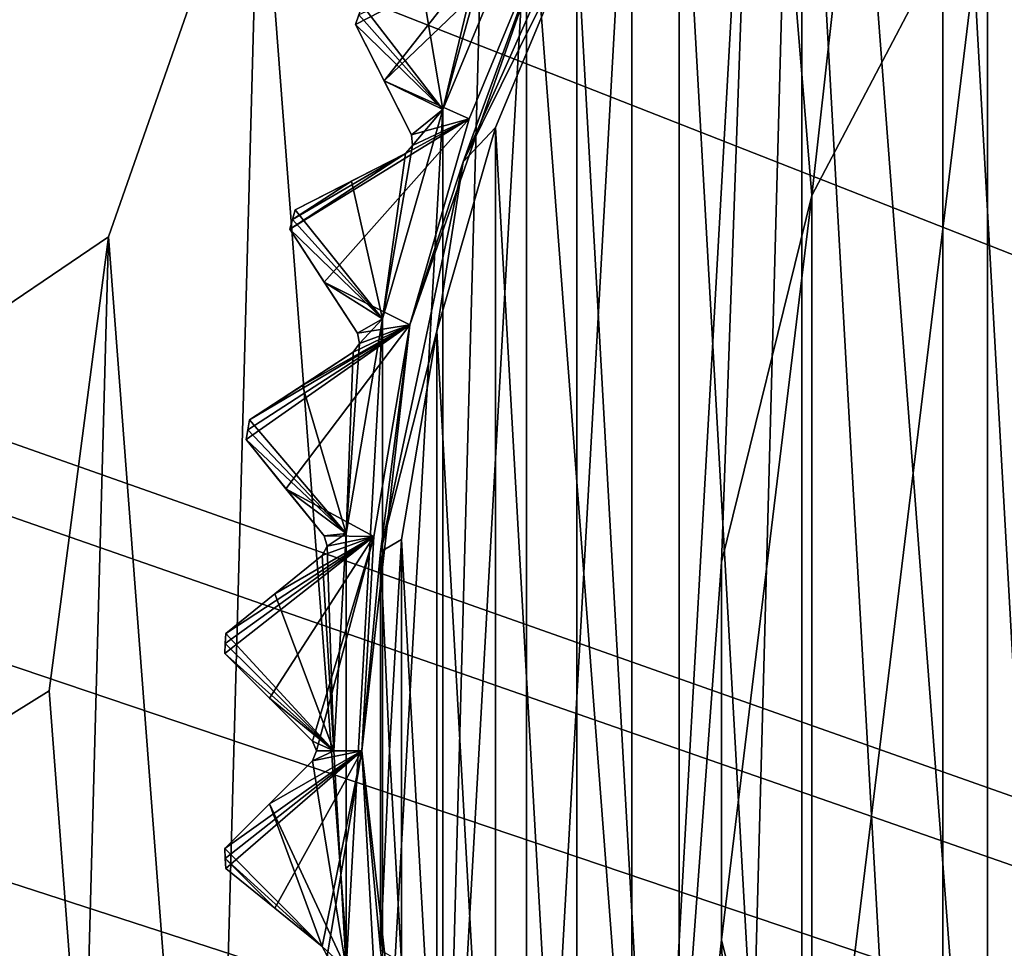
# Model space of a CAD drawing. Header units: millimetres. Extents: x -175 to 114, y -36 to 283.
# Tile 13 of 112: x 7.29 to 14.36, y -1.42 to 5.25. Entities that reach past the tile are written whole.
import ezdxf

# ---------------------------------------------------------------- set-up
doc = ezdxf.new("R2010")
doc.units = ezdxf.units.MM
doc.header["$LTSCALE"] = 65.185185
for name, color, linetype in [('1', 7, 'CONTINUOUS'), ('1042', 7, 'CONTINUOUS'), ('1043', 7, 'CONTINUOUS'), ('1045', 7, 'CONTINUOUS'), ('1068', 7, 'CONTINUOUS'), ('1069', 7, 'CONTINUOUS'), ('1070', 7, 'CONTINUOUS'), ('1130', 7, 'CONTINUOUS'), ('2', 7, 'CONTINUOUS'), ('30', 7, 'CONTINUOUS'), ('42', 7, 'CONTINUOUS'), ('667', 7, 'CONTINUOUS'), ('668', 7, 'CONTINUOUS'), ('669', 7, 'CONTINUOUS'), ('670', 7, 'CONTINUOUS'), ('671', 7, 'CONTINUOUS'), ('672', 7, 'CONTINUOUS'), ('673', 7, 'CONTINUOUS'), ('674', 7, 'CONTINUOUS'), ('675', 7, 'CONTINUOUS'), ('676', 7, 'CONTINUOUS'), ('677', 7, 'CONTINUOUS'), ('788', 7, 'CONTINUOUS'), ('791', 7, 'CONTINUOUS'), ('792', 7, 'CONTINUOUS'), ('793', 7, 'CONTINUOUS'), ('794', 7, 'CONTINUOUS'), ('795', 7, 'CONTINUOUS'), ('851', 7, 'CONTINUOUS'), ('856', 7, 'CONTINUOUS'), ('859', 7, 'CONTINUOUS')]:
    doc.layers.add(name, color=color, linetype=linetype)

msp = doc.modelspace()

# ---------------------------------------------------------------- linework, layer by layer
at = {"layer": '1', "linetype": 'CONTINUOUS'}
for points in [[(12.9445, 12.0242, 80), (15.625, 13.9278, 80), (14.8851, -13.4827, 80), (12.9445, 12.0242, 80)], [(10.7097, 9.6129, 80), (12.9445, 12.0242, 80), (12.3112, -11.4373, 80), (10.7097, 9.6129, 80)], [(12.3112, -11.4373, 80), (12.9445, 12.0242, 80), (14.8851, -13.4827, 80), (12.3112, -11.4373, 80)], [(9.0149, 6.7958, 80), (10.7097, 9.6129, 80), (10.2097, -8.9089, 80), (9.0149, 6.7958, 80)], [(10.2097, -8.9089, 80), (10.7097, 9.6129, 80), (12.3112, -11.4373, 80), (10.2097, -8.9089, 80)], [(7.9317, 3.6917, 80), (9.0149, 6.7958, 80), (8.6694, -6.0044, 80), (7.9317, 3.6917, 80)], [(8.6694, -6.0044, 80), (9.0149, 6.7958, 80), (10.2097, -8.9089, 80), (8.6694, -6.0044, 80)], [(7.5058, 0.4317, 80), (7.9317, 3.6917, 80), (7.7552, -2.8465, 80), (7.5058, 0.4317, 80)], [(7.7552, -2.8465, 80), (7.9317, 3.6917, 80), (8.6694, -6.0044, 80), (7.7552, -2.8465, 80)]]:
    msp.add_3dface(points, dxfattribs=at)
at = {"layer": '1042', "linetype": 'CONTINUOUS'}
for points in [[(10.5865, 5.6721, 109.1457), (9.9101, 4.8142, 108.8326), (11.1117, 5.9659, 109.5), (10.5865, 5.6721, 109.1457)], [(11.1117, 5.9659, 109.5), (9.9101, 4.8142, 108.8326), (10.5216, 4.5413, 109.5), (11.1117, 5.9659, 109.5)], [(9.704, 5.2186, 108.5), (9.9101, 4.8142, 108.8326), (10.5865, 5.6721, 109.1457), (9.704, 5.2186, 108.5)], [(9.704, 5.2186, 108.5), (10.5865, 5.6721, 109.1457), (9.7297, 5.2859, 108.5), (9.704, 5.2186, 108.5)], [(9.9101, 4.8142, 108.8326), (10.1081, 4.4257, 109.1457), (10.5216, 4.5413, 109.5), (9.9101, 4.8142, 108.8326)], [(9.2341, 3.7479, 108.5), (9.4813, 3.3673, 108.8326), (10.5216, 4.5413, 109.5), (9.2341, 3.7479, 108.5)], [(10.0644, 4.2912, 109.1457), (9.2341, 3.7479, 108.5), (10.5216, 4.5413, 109.5), (10.0644, 4.2912, 109.1457)], [(10.5216, 4.5413, 109.5), (9.4813, 3.3673, 108.8326), (10.0947, 3.0596, 109.5), (10.5216, 4.5413, 109.5)], [(10.1141, 4.3494, 109.1752), (10.0644, 4.2912, 109.1457), (10.5216, 4.5413, 109.5), (10.1141, 4.3494, 109.1752)], [(10.1081, 4.4257, 109.1457), (10.1141, 4.3494, 109.1752), (10.5216, 4.5413, 109.5), (10.1081, 4.4257, 109.1457)], [(9.2341, 3.7479, 108.5), (10.0644, 4.2912, 109.1457), (9.2526, 3.8176, 108.5), (9.2341, 3.7479, 108.5)], [(10.0644, 4.2912, 109.1457), (9.6758, 4.0932, 108.8326), (9.2526, 3.8176, 108.5), (10.0644, 4.2912, 109.1457)], [(9.6758, 4.0932, 108.8326), (9.2714, 3.8871, 108.5), (9.2526, 3.8176, 108.5), (9.6758, 4.0932, 108.8326)], [(9.4813, 3.3673, 108.8326), (9.7188, 3.0016, 109.1457), (10.0947, 3.0596, 109.5), (9.4813, 3.3673, 108.8326)], [(8.9205, 2.2362, 108.5), (9.2061, 1.8835, 108.8326), (10.0947, 3.0596, 109.5), (8.9205, 2.2362, 108.5)], [(8.9316, 2.3074, 108.5), (8.9205, 2.2362, 108.5), (10.0947, 3.0596, 109.5), (8.9316, 2.3074, 108.5)], [(8.943, 2.3785, 108.5), (8.9316, 2.3074, 108.5), (10.0947, 3.0596, 109.5), (8.943, 2.3785, 108.5)], [(9.3237, 2.6257, 108.8326), (8.943, 2.3785, 108.5), (10.0947, 3.0596, 109.5), (9.3237, 2.6257, 108.8326)], [(10.0947, 3.0596, 109.5), (9.2061, 1.8835, 108.8326), (9.8365, 1.5395, 109.5), (10.0947, 3.0596, 109.5)], [(9.6894, 2.8632, 109.1457), (9.3237, 2.6257, 108.8326), (10.0947, 3.0596, 109.5), (9.6894, 2.8632, 109.1457)], [(9.7328, 2.9264, 109.1752), (9.6894, 2.8632, 109.1457), (10.0947, 3.0596, 109.5), (9.7328, 2.9264, 109.1752)], [(9.7188, 3.0016, 109.1457), (9.7328, 2.9264, 109.1752), (10.0947, 3.0596, 109.5), (9.7188, 3.0016, 109.1457)], [(9.2061, 1.8835, 108.8326), (9.4806, 1.5446, 109.1457), (9.8365, 1.5395, 109.5), (9.2061, 1.8835, 108.8326)], [(8.7702, 0.772, 108.5), (8.7666, 0.7, 108.5), (9.8365, 1.5395, 109.5), (8.7702, 0.772, 108.5)], [(8.7666, 0.7, 108.5), (9.0875, 0.3791, 108.8326), (9.8365, 1.5395, 109.5), (8.7666, 0.7, 108.5)], [(8.7742, 0.8439, 108.5), (8.7702, 0.772, 108.5), (9.8365, 1.5395, 109.5), (8.7742, 0.8439, 108.5)], [(9.1269, 1.1295, 108.8326), (8.7742, 0.8439, 108.5), (9.8365, 1.5395, 109.5), (9.1269, 1.1295, 108.8326)], [(9.0875, 0.3791, 108.8326), (9.3959, 0.0707, 109.1457), (9.8365, 1.5395, 109.5), (9.0875, 0.3791, 108.8326)], [(9.4658, 1.404, 109.1457), (9.1269, 1.1295, 108.8326), (9.8365, 1.5395, 109.5), (9.4658, 1.404, 109.1457)], [(9.3959, 0.0707, 109.1457), (9.4252, 0.0001, 109.1752), (9.8365, 1.5395, 109.5), (9.3959, 0.0707, 109.1457)], [(9.8365, 1.5395, 109.5), (9.4252, 0.0001, 109.1752), (9.75, 0, 109.5), (9.8365, 1.5395, 109.5)], [(9.5023, 1.4713, 109.1752), (9.4658, 1.404, 109.1457), (9.8365, 1.5395, 109.5), (9.5023, 1.4713, 109.1752)], [(9.4806, 1.5446, 109.1457), (9.5023, 1.4713, 109.1752), (9.8365, 1.5395, 109.5), (9.4806, 1.5446, 109.1457)], [(9.0875, -0.3791, 108.8326), (8.7666, -0.7, 108.5), (9.75, 0, 109.5), (9.0875, -0.3791, 108.8326)], [(8.7666, -0.7, 108.5), (8.7702, -0.772, 108.5), (9.75, 0, 109.5), (8.7666, -0.7, 108.5)], [(8.7702, -0.772, 108.5), (8.7742, -0.8439, 108.5), (9.75, 0, 109.5), (8.7702, -0.772, 108.5)], [(8.7742, -0.8439, 108.5), (9.1269, -1.1295, 108.8326), (9.75, 0, 109.5), (8.7742, -0.8439, 108.5)], [(9.3959, -0.0707, 109.1457), (9.0875, -0.3791, 108.8326), (9.75, 0, 109.5), (9.3959, -0.0707, 109.1457)], [(9.1269, -1.1295, 108.8326), (9.4658, -1.404, 109.1457), (9.75, 0, 109.5), (9.1269, -1.1295, 108.8326)], [(9.4252, 0.0001, 109.1752), (9.3959, -0.0707, 109.1457), (9.75, 0, 109.5), (9.4252, 0.0001, 109.1752)], [(9.4658, -1.404, 109.1457), (9.5023, -1.4712, 109.1752), (9.75, 0, 109.5), (9.4658, -1.404, 109.1457)], [(9.75, 0, 109.5), (9.5023, -1.4712, 109.1752), (9.8365, -1.5395, 109.5), (9.75, 0, 109.5)]]:
    msp.add_3dface(points, dxfattribs=at)
at = {"layer": '1043', "linetype": 'CONTINUOUS'}
for points in [[(10.5216, 4.5413, 109.5), (10.0947, 3.0596, 109.5), (11.1117, 5.9659, 109.8), (10.5216, 4.5413, 109.5)], [(11.1117, 5.9659, 109.8), (10.0947, 3.0596, 109.5), (10.0947, 3.0597, 109.8), (11.1117, 5.9659, 109.8)], [(11.1117, 5.9659, 109.5), (10.5216, 4.5413, 109.5), (11.1117, 5.9659, 109.8), (11.1117, 5.9659, 109.5)], [(9.8365, 1.5395, 109.5), (9.75, 0, 109.5), (10.0947, 3.0597, 109.8), (9.8365, 1.5395, 109.5)], [(10.0947, 3.0597, 109.8), (9.75, 0, 109.5), (9.75, 0, 109.8), (10.0947, 3.0597, 109.8)], [(10.0947, 3.0596, 109.5), (9.8365, 1.5395, 109.5), (10.0947, 3.0597, 109.8), (10.0947, 3.0596, 109.5)], [(9.75, 0, 109.5), (9.8365, -1.5395, 109.5), (9.75, 0, 109.8), (9.75, 0, 109.5)], [(9.8365, -1.5395, 109.5), (10.0947, -3.0596, 109.5), (9.75, 0, 109.8), (9.8365, -1.5395, 109.5)], [(9.75, 0, 109.8), (10.0947, -3.0596, 109.5), (10.0947, -3.0597, 109.8), (9.75, 0, 109.8)]]:
    msp.add_3dface(points, dxfattribs=at)
at = {"layer": '1045', "linetype": 'CONTINUOUS'}
for points in [[(10.4787, 4.2309, 109.9414), (11.2928, 5.8811, 110), (11.6429, 6.8457, 109.9414), (10.4787, 4.2309, 109.9414)], [(11.1117, 5.9659, 109.8), (10.4787, 4.2309, 109.9414), (11.6429, 6.8457, 109.9414), (11.1117, 5.9659, 109.8)], [(11.1117, 5.9659, 109.8), (10.0947, 3.0597, 109.8), (10.4787, 4.2309, 109.9414), (11.1117, 5.9659, 109.8)], [(10.7109, 4.4768, 110), (11.2928, 5.8811, 110), (10.4787, 4.2309, 109.9414), (10.7109, 4.4768, 110)], [(10.29, 3.0162, 110), (10.7109, 4.4768, 110), (10.4787, 4.2309, 109.9414), (10.29, 3.0162, 110)], [(9.8836, 1.4311, 109.9414), (10.29, 3.0162, 110), (10.4787, 4.2309, 109.9414), (9.8836, 1.4311, 109.9414)], [(10.0947, 3.0597, 109.8), (9.8836, 1.4311, 109.9414), (10.4787, 4.2309, 109.9414), (10.0947, 3.0597, 109.8)], [(10.0947, 3.0597, 109.8), (9.75, 0, 109.8), (9.8836, 1.4311, 109.9414), (10.0947, 3.0597, 109.8)], [(10.0353, 1.5177, 110), (10.29, 3.0162, 110), (9.8836, 1.4311, 109.9414), (10.0353, 1.5177, 110)], [(9.95, 0, 110), (10.0353, 1.5177, 110), (9.8836, 1.4311, 109.9414), (9.95, 0, 110)], [(9.75, 0, 109.8), (9.8836, -1.4311, 109.9414), (9.8836, 1.4311, 109.9414), (9.75, 0, 109.8)], [(9.8836, -1.4311, 109.9414), (9.95, 0, 110), (9.8836, 1.4311, 109.9414), (9.8836, -1.4311, 109.9414)], [(9.75, 0, 109.8), (10.0947, -3.0597, 109.8), (9.8836, -1.4311, 109.9414), (9.75, 0, 109.8)], [(10.0353, -1.5177, 110), (9.95, 0, 110), (9.8836, -1.4311, 109.9414), (10.0353, -1.5177, 110)]]:
    msp.add_3dface(points, dxfattribs=at)
at = {"layer": '1068', "linetype": 'CONTINUOUS'}
for points in [[(8.943, 2.3785, 108.5), (8.943, 2.3785, 93.8), (8.9316, 2.3074, 93.8), (8.943, 2.3785, 108.5)], [(8.943, 2.3785, 108.5), (8.9316, 2.3074, 93.8), (8.9316, 2.3074, 108.5), (8.943, 2.3785, 108.5)], [(8.9205, 2.2362, 93.8), (8.9205, 2.2362, 108.5), (8.9316, 2.3074, 108.5), (8.9205, 2.2362, 93.8)], [(8.9316, 2.3074, 93.8), (8.9205, 2.2362, 93.8), (8.9316, 2.3074, 108.5), (8.9316, 2.3074, 93.8)]]:
    msp.add_3dface(points, dxfattribs=at)
at = {"layer": '1069', "linetype": 'CONTINUOUS'}
for points in [[(9.2341, 3.7479, 93.8), (9.2341, 3.7479, 108.5), (9.2526, 3.8176, 108.5), (9.2341, 3.7479, 93.8)], [(9.2526, 3.8176, 93.8), (9.2341, 3.7479, 93.8), (9.2526, 3.8176, 108.5), (9.2526, 3.8176, 93.8)], [(9.2714, 3.8871, 108.5), (9.2714, 3.8871, 93.8), (9.2526, 3.8176, 93.8), (9.2714, 3.8871, 108.5)], [(9.2714, 3.8871, 108.5), (9.2526, 3.8176, 93.8), (9.2526, 3.8176, 108.5), (9.2714, 3.8871, 108.5)]]:
    msp.add_3dface(points, dxfattribs=at)
at = {"layer": '1070', "linetype": 'CONTINUOUS'}
for points in [[(9.704, 5.2186, 93.8), (9.704, 5.2186, 108.5), (9.7297, 5.2859, 108.5), (9.704, 5.2186, 93.8)], [(9.7297, 5.2859, 93.8), (9.704, 5.2186, 93.8), (9.7297, 5.2859, 108.5), (9.7297, 5.2859, 93.8)]]:
    msp.add_3dface(points, dxfattribs=at)
at = {"layer": '1130', "linetype": 'CONTINUOUS'}
for points in [[(8.7666, -0.7, 108.5), (8.7666, -0.7, 93.8), (8.7702, -0.772, 93.8), (8.7666, -0.7, 108.5)], [(8.7666, -0.7, 108.5), (8.7702, -0.772, 93.8), (8.7702, -0.772, 108.5), (8.7666, -0.7, 108.5)], [(8.7742, -0.8439, 93.8), (8.7742, -0.8439, 108.5), (8.7702, -0.772, 108.5), (8.7742, -0.8439, 93.8)], [(8.7702, -0.772, 93.8), (8.7742, -0.8439, 93.8), (8.7702, -0.772, 108.5), (8.7702, -0.772, 93.8)]]:
    msp.add_3dface(points, dxfattribs=at)
at = {"layer": '2', "linetype": 'CONTINUOUS'}
for points in [[(113.25, -35.25, 92.5), (113.25, 35.25, 92.5), (-66.25, 35.25, 92.5), (113.25, -35.25, 92.5)], [(113.25, -35.25, 92.5), (-66.25, 35.25, 92.5), (-18.1198, 11.172, 92.5), (113.25, -35.25, 92.5)], [(-15.7687, 9.6947, 92.5), (113.25, -35.25, 92.5), (-18.1198, 11.172, 92.5), (-15.7687, 9.6947, 92.5)], [(-13.8053, 7.7313, 92.5), (113.25, -35.25, 92.5), (-15.7687, 9.6947, 92.5), (-13.8053, 7.7313, 92.5)], [(-12.328, 5.3802, 92.5), (113.25, -35.25, 92.5), (-13.8053, 7.7313, 92.5), (-12.328, 5.3802, 92.5)], [(-11.4109, 2.7593, 92.5), (113.25, -35.25, 92.5), (-12.328, 5.3802, 92.5), (-11.4109, 2.7593, 92.5)], [(-11.1, 0, 92.5), (113.25, -35.25, 92.5), (-11.4109, 2.7593, 92.5), (-11.1, 0, 92.5)], [(-11.4109, -2.7593, 92.5), (113.25, -35.25, 92.5), (-11.1, 0, 92.5), (-11.4109, -2.7593, 92.5)]]:
    msp.add_3dface(points, dxfattribs=at)
at = {"layer": '30', "color": 7, "linetype": 'CONTINUOUS', "true_color": 0x21211a}
for points in [[(30, 32.75, 79.5), (10.7097, 9.6129, 79.5), (-45.75, -32.75, 79.5), (30, 32.75, 79.5)], [(-45.75, 32.75, 79.5), (30, 32.75, 79.5), (-45.75, -32.75, 79.5), (-45.75, 32.75, 79.5)], [(10.7097, 9.6129, 79.5), (9.0149, 6.7957, 79.5), (-45.75, -32.75, 79.5), (10.7097, 9.6129, 79.5)], [(9.0149, 6.7957, 79.5), (7.9317, 3.6917, 79.5), (-45.75, -32.75, 79.5), (9.0149, 6.7957, 79.5)], [(7.9317, 3.6917, 79.5), (7.5058, 0.4317, 79.5), (-45.75, -32.75, 79.5), (7.9317, 3.6917, 79.5)], [(7.5058, 0.4317, 79.5), (7.7552, -2.8464, 79.5), (-45.75, -32.75, 79.5), (7.5058, 0.4317, 79.5)]]:
    msp.add_3dface(points, dxfattribs=at)
at = {"layer": '42', "color": 7, "linetype": 'CONTINUOUS', "true_color": 0x21211a}
for points in [[(9.0149, 6.7958, 80), (7.9317, 3.6917, 80), (9.0149, 6.7957, 79.5), (9.0149, 6.7958, 80)], [(7.9317, 3.6917, 80), (7.9317, 3.6917, 79.5), (9.0149, 6.7957, 79.5), (7.9317, 3.6917, 80)], [(7.9317, 3.6917, 80), (7.5058, 0.4317, 80), (7.9317, 3.6917, 79.5), (7.9317, 3.6917, 80)], [(7.5058, 0.4317, 80), (7.5058, 0.4317, 79.5), (7.9317, 3.6917, 79.5), (7.5058, 0.4317, 80)], [(7.5058, 0.4317, 80), (7.7552, -2.8465, 80), (7.5058, 0.4317, 79.5), (7.5058, 0.4317, 80)], [(7.7552, -2.8465, 80), (7.7552, -2.8464, 79.5), (7.5058, 0.4317, 79.5), (7.7552, -2.8465, 80)]]:
    msp.add_3dface(points, dxfattribs=at)
at = {"layer": '667', "linetype": 'CONTINUOUS'}
for points in [[(13.9214, 9.584, 110), (15.0551, -10.5965, 110), (15.0551, 10.5965, 110), (13.9214, 9.584, 110)], [(12.9082, 8.4508, 110), (13.9214, -9.584, 110), (13.9214, 9.584, 110), (12.9082, 8.4508, 110)], [(13.9214, -9.584, 110), (15.0551, -10.5965, 110), (13.9214, 9.584, 110), (13.9214, -9.584, 110)], [(12.0283, 7.2113, 110), (12.9082, -8.4508, 110), (12.9082, 8.4508, 110), (12.0283, 7.2113, 110)], [(12.9082, -8.4508, 110), (13.9214, -9.584, 110), (12.9082, 8.4508, 110), (12.9082, -8.4508, 110)], [(11.2928, 5.8811, 110), (12.0283, -7.2113, 110), (12.0283, 7.2113, 110), (11.2928, 5.8811, 110)], [(12.0283, -7.2113, 110), (12.9082, -8.4508, 110), (12.0283, 7.2113, 110), (12.0283, -7.2113, 110)], [(10.7109, 4.4768, 110), (11.2928, -5.8811, 110), (11.2928, 5.8811, 110), (10.7109, 4.4768, 110)], [(11.2928, -5.8811, 110), (12.0283, -7.2113, 110), (11.2928, 5.8811, 110), (11.2928, -5.8811, 110)], [(10.29, 3.0162, 110), (10.7109, -4.4768, 110), (10.7109, 4.4768, 110), (10.29, 3.0162, 110)], [(10.7109, -4.4768, 110), (11.2928, -5.8811, 110), (10.7109, 4.4768, 110), (10.7109, -4.4768, 110)], [(10.0353, 1.5177, 110), (10.29, -3.0162, 110), (10.29, 3.0162, 110), (10.0353, 1.5177, 110)], [(10.29, -3.0162, 110), (10.7109, -4.4768, 110), (10.29, 3.0162, 110), (10.29, -3.0162, 110)], [(9.95, 0, 110), (10.0353, -1.5177, 110), (10.0353, 1.5177, 110), (9.95, 0, 110)], [(10.0353, -1.5177, 110), (10.29, -3.0162, 110), (10.0353, 1.5177, 110), (10.0353, -1.5177, 110)]]:
    msp.add_3dface(points, dxfattribs=at)
at = {"layer": '668', "linetype": 'CONTINUOUS'}
for points in [[(12.5934, 8.6976, 93), (13.6358, 9.8641, 93), (12.981, 3.9893, 93), (12.5934, 8.6976, 93)], [(12.981, 3.9893, 93), (13.6358, 9.8641, 93), (14.2414, 6.3907, 93), (12.981, 3.9893, 93)], [(11.6883, 7.4219, 93), (12.5934, 8.6976, 93), (11.6883, -7.4219, 93), (11.6883, 7.4219, 93)], [(11.6883, -7.4219, 93), (12.5934, 8.6976, 93), (12.332, 1.356, 93), (11.6883, -7.4219, 93)], [(12.332, 1.356, 93), (12.5934, 8.6976, 93), (12.981, 3.9893, 93), (12.332, 1.356, 93)], [(10.9315, 6.0528, 93), (11.6883, 7.4219, 93), (10.9315, -6.0528, 93), (10.9315, 6.0528, 93)], [(10.9315, -6.0528, 93), (11.6883, 7.4219, 93), (11.6883, -7.4219, 93), (10.9315, -6.0528, 93)], [(10.3328, 4.6074, 93), (10.9315, 6.0528, 93), (10.3328, -4.6074, 93), (10.3328, 4.6074, 93)], [(10.3328, -4.6074, 93), (10.9315, 6.0528, 93), (10.9315, -6.0528, 93), (10.3328, -4.6074, 93)], [(9.8997, 3.1041, 93), (10.3328, 4.6074, 93), (9.8997, -3.1041, 93), (9.8997, 3.1041, 93)], [(9.8997, -3.1041, 93), (10.3328, 4.6074, 93), (10.3328, -4.6074, 93), (9.8997, -3.1041, 93)], [(9.6377, 1.5618, 93), (9.8997, 3.1041, 93), (9.6377, -1.5618, 93), (9.6377, 1.5618, 93)], [(9.6377, -1.5618, 93), (9.8997, 3.1041, 93), (9.8997, -3.1041, 93), (9.6377, -1.5618, 93)], [(9.55, 0, 93), (9.6377, 1.5618, 93), (9.6377, -1.5618, 93), (9.55, 0, 93)], [(12.332, -1.356, 93), (11.6883, -7.4219, 93), (12.332, 1.356, 93), (12.332, -1.356, 93)], [(12.5934, -8.6976, 93), (11.6883, -7.4219, 93), (12.332, -1.356, 93), (12.5934, -8.6976, 93)], [(12.981, -3.9893, 93), (12.5934, -8.6976, 93), (12.332, -1.356, 93), (12.981, -3.9893, 93)]]:
    msp.add_3dface(points, dxfattribs=at)
at = {"layer": '669', "linetype": 'CONTINUOUS'}
for points in [[(8.7702, 0.772, 108.5), (8.7742, 0.8439, 108.5), (8.7702, 0.772, 93.8), (8.7702, 0.772, 108.5)], [(8.7702, 0.772, 93.8), (8.7742, 0.8439, 108.5), (8.7742, 0.8439, 93.8), (8.7702, 0.772, 93.8)], [(8.7666, 0.7, 108.5), (8.7702, 0.772, 108.5), (8.7666, 0.7, 93.8), (8.7666, 0.7, 108.5)], [(8.7666, 0.7, 93.8), (8.7702, 0.772, 108.5), (8.7702, 0.772, 93.8), (8.7666, 0.7, 93.8)]]:
    msp.add_3dface(points, dxfattribs=at)
at = {"layer": '670', "linetype": 'CONTINUOUS'}
for points in [[(8.7666, 0.7, 108.5), (8.7666, 0.7, 93.8), (9.3959, 0.0707, 109.1457), (8.7666, 0.7, 108.5)], [(9.0875, 0.3791, 108.8326), (8.7666, 0.7, 108.5), (9.3959, 0.0707, 109.1457), (9.0875, 0.3791, 108.8326)], [(9.3959, 0.0707, 109.1457), (8.7666, 0.7, 93.8), (9.0876, 0.379, 93.4674), (9.3959, 0.0707, 109.1457)], [(9.3959, 0.0707, 93.1543), (9.3959, 0.0707, 109.1457), (9.0876, 0.379, 93.4674), (9.3959, 0.0707, 93.1543)]]:
    msp.add_3dface(points, dxfattribs=at)
at = {"layer": '671', "linetype": 'CONTINUOUS'}
for points in [[(8.7666, -0.7, 93.8), (8.7666, -0.7, 108.5), (9.3959, -0.0707, 93.1543), (8.7666, -0.7, 93.8)], [(9.3959, -0.0707, 93.1543), (8.7666, -0.7, 108.5), (9.0875, -0.3791, 108.8326), (9.3959, -0.0707, 93.1543)], [(9.0875, -0.3791, 93.4675), (8.7666, -0.7, 93.8), (9.3959, -0.0707, 93.1543), (9.0875, -0.3791, 93.4675)], [(9.3959, -0.0707, 109.1457), (9.3959, -0.0707, 93.1543), (9.0875, -0.3791, 108.8326), (9.3959, -0.0707, 109.1457)]]:
    msp.add_3dface(points, dxfattribs=at)
at = {"layer": '672', "linetype": 'CONTINUOUS'}
for points in [[(9.2061, 1.8835, 108.8326), (8.9205, 2.2362, 108.5), (9.4806, 1.5446, 109.1457), (9.2061, 1.8835, 108.8326)], [(9.4806, 1.5446, 109.1457), (8.9205, 2.2362, 108.5), (8.9205, 2.2362, 93.8), (9.4806, 1.5446, 109.1457)], [(9.2062, 1.8835, 93.4674), (9.4806, 1.5446, 109.1457), (8.9205, 2.2362, 93.8), (9.2062, 1.8835, 93.4674)], [(9.4806, 1.5446, 93.1543), (9.4806, 1.5446, 109.1457), (9.2062, 1.8835, 93.4674), (9.4806, 1.5446, 93.1543)]]:
    msp.add_3dface(points, dxfattribs=at)
at = {"layer": '673', "linetype": 'CONTINUOUS'}
for points in [[(8.7742, 0.8439, 93.8), (8.7742, 0.8439, 108.5), (9.4658, 1.404, 93.1543), (8.7742, 0.8439, 93.8)], [(9.4658, 1.404, 93.1543), (8.7742, 0.8439, 108.5), (9.1269, 1.1295, 108.8326), (9.4658, 1.404, 93.1543)], [(9.1268, 1.1295, 93.4675), (8.7742, 0.8439, 93.8), (9.4658, 1.404, 93.1543), (9.1268, 1.1295, 93.4675)], [(9.4658, 1.404, 109.1457), (9.4658, 1.404, 93.1543), (9.1269, 1.1295, 108.8326), (9.4658, 1.404, 109.1457)]]:
    msp.add_3dface(points, dxfattribs=at)
at = {"layer": '674', "linetype": 'CONTINUOUS'}
for points in [[(9.4813, 3.3673, 108.8326), (9.2341, 3.7479, 108.5), (9.7188, 3.0016, 109.1457), (9.4813, 3.3673, 108.8326)], [(9.7188, 3.0016, 109.1457), (9.2341, 3.7479, 108.5), (9.2341, 3.7479, 93.8), (9.7188, 3.0016, 109.1457)], [(9.4813, 3.3673, 93.4674), (9.7188, 3.0016, 109.1457), (9.2341, 3.7479, 93.8), (9.4813, 3.3673, 93.4674)], [(9.7188, 3.0016, 93.1543), (9.7188, 3.0016, 109.1457), (9.4813, 3.3673, 93.4674), (9.7188, 3.0016, 93.1543)]]:
    msp.add_3dface(points, dxfattribs=at)
at = {"layer": '675', "linetype": 'CONTINUOUS'}
for points in [[(8.943, 2.3785, 93.8), (8.943, 2.3785, 108.5), (9.6894, 2.8632, 93.1543), (8.943, 2.3785, 93.8)], [(9.6894, 2.8632, 93.1543), (8.943, 2.3785, 108.5), (9.3237, 2.6257, 108.8326), (9.6894, 2.8632, 93.1543)], [(9.3236, 2.6257, 93.4675), (8.943, 2.3785, 93.8), (9.6894, 2.8632, 93.1543), (9.3236, 2.6257, 93.4675)], [(9.6894, 2.8632, 109.1457), (9.6894, 2.8632, 93.1543), (9.3237, 2.6257, 108.8326), (9.6894, 2.8632, 109.1457)]]:
    msp.add_3dface(points, dxfattribs=at)
at = {"layer": '676', "linetype": 'CONTINUOUS'}
for points in [[(9.9101, 4.8142, 108.8326), (9.704, 5.2186, 108.5), (10.1081, 4.4257, 109.1457), (9.9101, 4.8142, 108.8326)], [(10.1081, 4.4257, 109.1457), (9.704, 5.2186, 108.5), (9.704, 5.2186, 93.8), (10.1081, 4.4257, 109.1457)], [(9.9101, 4.8142, 93.4674), (10.1081, 4.4257, 109.1457), (9.704, 5.2186, 93.8), (9.9101, 4.8142, 93.4674)], [(10.1081, 4.4257, 93.1543), (10.1081, 4.4257, 109.1457), (9.9101, 4.8142, 93.4674), (10.1081, 4.4257, 93.1543)]]:
    msp.add_3dface(points, dxfattribs=at)
at = {"layer": '677', "linetype": 'CONTINUOUS'}
for points in [[(9.2714, 3.8871, 93.8), (9.2714, 3.8871, 108.5), (10.0644, 4.2912, 93.1543), (9.2714, 3.8871, 93.8)], [(10.0644, 4.2912, 93.1543), (9.2714, 3.8871, 108.5), (9.6758, 4.0932, 108.8326), (10.0644, 4.2912, 93.1543)], [(9.6757, 4.0931, 93.4675), (9.2714, 3.8871, 93.8), (10.0644, 4.2912, 93.1543), (9.6757, 4.0931, 93.4675)], [(10.0644, 4.2912, 109.1457), (10.0644, 4.2912, 93.1543), (9.6758, 4.0932, 108.8326), (10.0644, 4.2912, 109.1457)]]:
    msp.add_3dface(points, dxfattribs=at)
at = {"layer": '788', "linetype": 'CONTINUOUS'}
for points in [[(9.1269, -1.1295, 108.8326), (8.7742, -0.8439, 108.5), (9.4658, -1.404, 109.1457), (9.1269, -1.1295, 108.8326)], [(9.4658, -1.404, 109.1457), (8.7742, -0.8439, 108.5), (8.7742, -0.8439, 93.8), (9.4658, -1.404, 109.1457)], [(9.1269, -1.1295, 93.4674), (9.4658, -1.404, 109.1457), (8.7742, -0.8439, 93.8), (9.1269, -1.1295, 93.4674)], [(9.4658, -1.404, 93.1543), (9.4658, -1.404, 109.1457), (9.1269, -1.1295, 93.4674), (9.4658, -1.404, 93.1543)]]:
    msp.add_3dface(points, dxfattribs=at)
at = {"layer": '791', "linetype": 'CONTINUOUS'}
for points in [[(10.9315, 6.0528, 93), (10.3328, 4.6074, 93), (10.642, 5.7248, 93.1248), (10.9315, 6.0528, 93)], [(10.3328, 4.6074, 93), (10.5865, 5.6721, 93.1543), (10.642, 5.7248, 93.1248), (10.3328, 4.6074, 93)], [(10.3328, 4.6074, 93), (10.1793, 5.5158, 93.4675), (10.5865, 5.6721, 93.1543), (10.3328, 4.6074, 93)], [(10.3328, 4.6074, 93), (9.7557, 5.3531, 93.8), (10.1793, 5.5158, 93.4675), (10.3328, 4.6074, 93)], [(9.7557, 5.3531, 93.8), (10.3328, 4.6074, 93), (9.7297, 5.2859, 93.8), (9.7557, 5.3531, 93.8)], [(10.3328, 4.6074, 93), (9.704, 5.2186, 93.8), (9.7297, 5.2859, 93.8), (10.3328, 4.6074, 93)], [(10.3328, 4.6074, 93), (9.9101, 4.8142, 93.4674), (9.704, 5.2186, 93.8), (10.3328, 4.6074, 93)], [(10.3328, 4.6074, 93), (10.1081, 4.4257, 93.1543), (9.9101, 4.8142, 93.4674), (10.3328, 4.6074, 93)], [(10.3328, 4.6074, 93), (9.8997, 3.1041, 93), (10.1141, 4.3494, 93.1248), (10.3328, 4.6074, 93)], [(10.1081, 4.4257, 93.1543), (10.3328, 4.6074, 93), (10.1141, 4.3494, 93.1248), (10.1081, 4.4257, 93.1543)], [(9.8997, 3.1041, 93), (10.0644, 4.2912, 93.1543), (10.1141, 4.3494, 93.1248), (9.8997, 3.1041, 93)], [(9.8997, 3.1041, 93), (9.6757, 4.0931, 93.4675), (10.0644, 4.2912, 93.1543), (9.8997, 3.1041, 93)], [(9.8997, 3.1041, 93), (9.2714, 3.8871, 93.8), (9.6757, 4.0931, 93.4675), (9.8997, 3.1041, 93)], [(9.8997, 3.1041, 93), (9.2341, 3.7479, 93.8), (9.2526, 3.8176, 93.8), (9.8997, 3.1041, 93)], [(9.2714, 3.8871, 93.8), (9.8997, 3.1041, 93), (9.2526, 3.8176, 93.8), (9.2714, 3.8871, 93.8)], [(9.8997, 3.1041, 93), (9.4813, 3.3673, 93.4674), (9.2341, 3.7479, 93.8), (9.8997, 3.1041, 93)], [(9.8997, 3.1041, 93), (9.7188, 3.0016, 93.1543), (9.4813, 3.3673, 93.4674), (9.8997, 3.1041, 93)], [(9.8997, 3.1041, 93), (9.6377, 1.5618, 93), (9.7328, 2.9264, 93.1248), (9.8997, 3.1041, 93)], [(9.7188, 3.0016, 93.1543), (9.8997, 3.1041, 93), (9.7328, 2.9264, 93.1248), (9.7188, 3.0016, 93.1543)], [(9.6377, 1.5618, 93), (9.6894, 2.8632, 93.1543), (9.7328, 2.9264, 93.1248), (9.6377, 1.5618, 93)], [(9.6377, 1.5618, 93), (9.3236, 2.6257, 93.4675), (9.6894, 2.8632, 93.1543), (9.6377, 1.5618, 93)], [(9.6377, 1.5618, 93), (8.943, 2.3785, 93.8), (9.3236, 2.6257, 93.4675), (9.6377, 1.5618, 93)], [(8.943, 2.3785, 93.8), (9.6377, 1.5618, 93), (8.9316, 2.3074, 93.8), (8.943, 2.3785, 93.8)], [(9.6377, 1.5618, 93), (8.9205, 2.2362, 93.8), (8.9316, 2.3074, 93.8), (9.6377, 1.5618, 93)], [(9.6377, 1.5618, 93), (9.2062, 1.8835, 93.4674), (8.9205, 2.2362, 93.8), (9.6377, 1.5618, 93)], [(9.6377, 1.5618, 93), (9.4806, 1.5446, 93.1543), (9.2062, 1.8835, 93.4674), (9.6377, 1.5618, 93)], [(9.4806, 1.5446, 93.1543), (9.6377, 1.5618, 93), (9.5023, 1.4713, 93.1248), (9.4806, 1.5446, 93.1543)], [(9.6377, 1.5618, 93), (9.55, 0, 93), (9.5023, 1.4713, 93.1248), (9.6377, 1.5618, 93)], [(9.55, 0, 93), (9.4658, 1.404, 93.1543), (9.5023, 1.4713, 93.1248), (9.55, 0, 93)], [(9.55, 0, 93), (9.1268, 1.1295, 93.4675), (9.4658, 1.404, 93.1543), (9.55, 0, 93)], [(9.55, 0, 93), (8.7742, 0.8439, 93.8), (9.1268, 1.1295, 93.4675), (9.55, 0, 93)], [(9.55, 0, 93), (8.7702, 0.772, 93.8), (8.7742, 0.8439, 93.8), (9.55, 0, 93)], [(9.55, 0, 93), (8.7666, 0.7, 93.8), (8.7702, 0.772, 93.8), (9.55, 0, 93)], [(8.7666, 0.7, 93.8), (9.55, 0, 93), (9.0876, 0.379, 93.4674), (8.7666, 0.7, 93.8)], [(9.55, 0, 93), (9.3959, 0.0707, 93.1543), (9.0876, 0.379, 93.4674), (9.55, 0, 93)], [(9.3959, 0.0707, 93.1543), (9.55, 0, 93), (9.4252, 0.0001, 93.1248), (9.3959, 0.0707, 93.1543)], [(9.55, 0, 93), (9.3959, -0.0707, 93.1543), (9.4252, 0.0001, 93.1248), (9.55, 0, 93)], [(9.55, 0, 93), (9.6377, -1.5618, 93), (9.3959, -0.0707, 93.1543), (9.55, 0, 93)], [(9.6377, -1.5618, 93), (9.0875, -0.3791, 93.4675), (9.3959, -0.0707, 93.1543), (9.6377, -1.5618, 93)], [(8.7666, -0.7, 93.8), (9.0875, -0.3791, 93.4675), (9.4658, -1.404, 93.1543), (8.7666, -0.7, 93.8)], [(9.0875, -0.3791, 93.4675), (9.6377, -1.5618, 93), (9.4658, -1.404, 93.1543), (9.0875, -0.3791, 93.4675)], [(8.7666, -0.7, 93.8), (9.4658, -1.404, 93.1543), (8.7702, -0.772, 93.8), (8.7666, -0.7, 93.8)], [(9.4658, -1.404, 93.1543), (9.1269, -1.1295, 93.4674), (8.7702, -0.772, 93.8), (9.4658, -1.404, 93.1543)], [(9.1269, -1.1295, 93.4674), (8.7742, -0.8439, 93.8), (8.7702, -0.772, 93.8), (9.1269, -1.1295, 93.4674)], [(9.4658, -1.404, 93.1543), (9.6377, -1.5618, 93), (9.5023, -1.4712, 93.1248), (9.4658, -1.404, 93.1543)]]:
    msp.add_3dface(points, dxfattribs=at)
at = {"layer": '792', "linetype": 'CONTINUOUS'}
for points in [[(9.3959, 0.0707, 109.1457), (9.3959, 0.0707, 93.1543), (9.4252, 0.0001, 93.1248), (9.3959, 0.0707, 109.1457)], [(9.3959, 0.0707, 109.1457), (9.4252, 0.0001, 93.1248), (9.4252, 0.0001, 109.1752), (9.3959, 0.0707, 109.1457)], [(9.3959, -0.0707, 93.1543), (9.3959, -0.0707, 109.1457), (9.4252, 0.0001, 109.1752), (9.3959, -0.0707, 93.1543)], [(9.4252, 0.0001, 93.1248), (9.3959, -0.0707, 93.1543), (9.4252, 0.0001, 109.1752), (9.4252, 0.0001, 93.1248)]]:
    msp.add_3dface(points, dxfattribs=at)
at = {"layer": '793', "linetype": 'CONTINUOUS'}
for points in [[(9.4806, 1.5446, 109.1457), (9.4806, 1.5446, 93.1543), (9.5023, 1.4713, 93.1248), (9.4806, 1.5446, 109.1457)], [(9.4806, 1.5446, 109.1457), (9.5023, 1.4713, 93.1248), (9.5023, 1.4713, 109.1752), (9.4806, 1.5446, 109.1457)], [(9.4658, 1.404, 93.1543), (9.4658, 1.404, 109.1457), (9.5023, 1.4713, 109.1752), (9.4658, 1.404, 93.1543)], [(9.5023, 1.4713, 93.1248), (9.4658, 1.404, 93.1543), (9.5023, 1.4713, 109.1752), (9.5023, 1.4713, 93.1248)]]:
    msp.add_3dface(points, dxfattribs=at)
at = {"layer": '794', "linetype": 'CONTINUOUS'}
for points in [[(9.7188, 3.0016, 109.1457), (9.7188, 3.0016, 93.1543), (9.7328, 2.9264, 93.1248), (9.7188, 3.0016, 109.1457)], [(9.7188, 3.0016, 109.1457), (9.7328, 2.9264, 93.1248), (9.7328, 2.9264, 109.1752), (9.7188, 3.0016, 109.1457)], [(9.6894, 2.8632, 93.1543), (9.6894, 2.8632, 109.1457), (9.7328, 2.9264, 109.1752), (9.6894, 2.8632, 93.1543)], [(9.7328, 2.9264, 93.1248), (9.6894, 2.8632, 93.1543), (9.7328, 2.9264, 109.1752), (9.7328, 2.9264, 93.1248)]]:
    msp.add_3dface(points, dxfattribs=at)
at = {"layer": '795', "linetype": 'CONTINUOUS'}
for points in [[(10.1081, 4.4257, 109.1457), (10.1081, 4.4257, 93.1543), (10.1141, 4.3494, 93.1248), (10.1081, 4.4257, 109.1457)], [(10.1081, 4.4257, 109.1457), (10.1141, 4.3494, 93.1248), (10.1141, 4.3494, 109.1752), (10.1081, 4.4257, 109.1457)], [(10.0644, 4.2912, 93.1543), (10.0644, 4.2912, 109.1457), (10.1141, 4.3494, 109.1752), (10.0644, 4.2912, 93.1543)], [(10.1141, 4.3494, 93.1248), (10.0644, 4.2912, 93.1543), (10.1141, 4.3494, 109.1752), (10.1141, 4.3494, 93.1248)]]:
    msp.add_3dface(points, dxfattribs=at)
at = {"layer": '851', "linetype": 'CONTINUOUS'}
for points in [[(9.4658, -1.404, 109.1457), (9.4658, -1.404, 93.1543), (9.5023, -1.4712, 93.1248), (9.4658, -1.404, 109.1457)], [(9.4658, -1.404, 109.1457), (9.5023, -1.4712, 93.1248), (9.5023, -1.4712, 109.1752), (9.4658, -1.404, 109.1457)]]:
    msp.add_3dface(points, dxfattribs=at)
at = {"layer": '856', "linetype": 'CONTINUOUS'}
for points in [[(14.2414, 6.3907, 93.5), (16.0398, 8.4207, 93.5), (14.2414, -6.3907, 93.5), (14.2414, 6.3907, 93.5)], [(14.2414, -6.3907, 93.5), (16.0398, 8.4207, 93.5), (16.0398, -8.4207, 93.5), (14.2414, -6.3907, 93.5)], [(12.981, 3.9893, 93.5), (14.2414, 6.3907, 93.5), (12.981, -3.9893, 93.5), (12.981, 3.9893, 93.5)], [(12.981, -3.9893, 93.5), (14.2414, 6.3907, 93.5), (14.2414, -6.3907, 93.5), (12.981, -3.9893, 93.5)], [(12.332, 1.356, 93.5), (12.981, 3.9893, 93.5), (12.332, -1.356, 93.5), (12.332, 1.356, 93.5)], [(12.332, -1.356, 93.5), (12.981, 3.9893, 93.5), (12.981, -3.9893, 93.5), (12.332, -1.356, 93.5)]]:
    msp.add_3dface(points, dxfattribs=at)
at = {"layer": '859', "linetype": 'CONTINUOUS'}
for points in [[(12.981, 3.9893, 93), (14.2414, 6.3907, 93), (12.981, 3.9893, 93.5), (12.981, 3.9893, 93)], [(14.2414, 6.3907, 93), (14.2414, 6.3907, 93.5), (12.981, 3.9893, 93.5), (14.2414, 6.3907, 93)], [(12.332, 1.356, 93), (12.981, 3.9893, 93), (12.332, 1.356, 93.5), (12.332, 1.356, 93)], [(12.981, 3.9893, 93), (12.981, 3.9893, 93.5), (12.332, 1.356, 93.5), (12.981, 3.9893, 93)], [(12.332, -1.356, 93), (12.332, 1.356, 93), (12.332, -1.356, 93.5), (12.332, -1.356, 93)], [(12.332, 1.356, 93), (12.332, 1.356, 93.5), (12.332, -1.356, 93.5), (12.332, 1.356, 93)], [(12.981, -3.9893, 93), (12.332, -1.356, 93), (12.981, -3.9893, 93.5), (12.981, -3.9893, 93)], [(12.332, -1.356, 93), (12.332, -1.356, 93.5), (12.981, -3.9893, 93.5), (12.332, -1.356, 93)]]:
    msp.add_3dface(points, dxfattribs=at)

doc.saveas('drawing.dxf')
